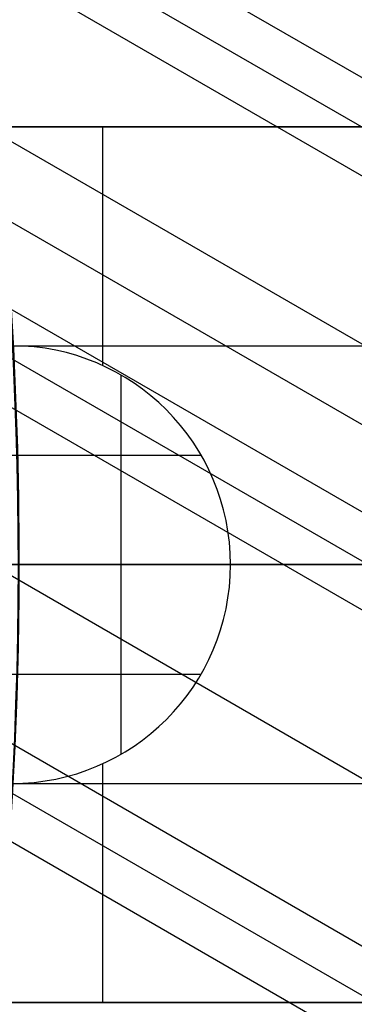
# Model space of a CAD drawing. Extents: x 12895 to 14339, y -6833 to -5581.
# Tile 46 of 79: x 13691.4 to 13697.52, y -6389.1 to -6371.11. Entities that reach past the tile are written whole.
import ezdxf

# ---------------------------------------------------------------- set-up
doc = ezdxf.new("R2010")
doc.units = 0
doc.layers.get('0').update_dxf_attribs({"linetype": 'CONTINUOUS'})
doc.layers.add('BLANCO_METALICO', color=7, linetype='CONTINUOUS')
doc.layers.add('COLOR', color=7, linetype='CONTINUOUS')

msp = doc.modelspace()

# ---------------------------------------------------------------- linework, layer by layer
for p, q in [((14334.03335160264, -6739.583504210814, 52.68120646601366), (13667.20282638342, -6354.588720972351, 52.68120646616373)), ((14331.2883553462, -6744.337977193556, 56.00127932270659), (13668.15113896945, -6361.475526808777, 56.00127932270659)), ((14330.59729254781, -6745.534933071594, 54.26775994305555), (13668.50132094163, -6363.273645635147, 54.26775994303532)), ((13668.99297572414, -6364.454267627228, 54.69070342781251), (14330.20898192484, -6746.207506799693, 54.69070342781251)), ((13683.15336707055, -6364.694534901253, 53.10414995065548), (14333.64504097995, -6740.256077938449, 53.10414995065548)), ((14329.82067130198, -6746.880080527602, 55.11364691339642), (13669.44400229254, -6365.61143289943, 55.1136469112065)), ((14333.25673035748, -6740.928651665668, 53.52709343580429), (13683.37056292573, -6365.716697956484, 53.5270934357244)), ((13681.88332336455, -6367.928894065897, 53.89742668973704), (14331.92701145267, -6743.23179236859, 53.89742668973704)), ((13670.51738620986, -6369.302005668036, 55.48398016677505), (14328.49095239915, -6749.183221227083, 55.483980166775)), ((14327.1612334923, -6751.486361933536, 55.85431342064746), (13671.29042623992, -6372.819174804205, 55.8543134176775)), ((13671.51716981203, -6373.846850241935, 56.27725690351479), (14326.77292287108, -6752.158935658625, 56.27725690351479)), ((14326.38461224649, -6752.831509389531, 56.70020039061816), (13671.71973689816, -6374.86056736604, 56.70020038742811))]:
    msp.add_line(p, q)
at = {"extrusion": (0, 0, -1)}
for centre in [(-13616.37125110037, -6381.069931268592, -89.37470231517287), (-13616.37125110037, -6381.069931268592, -46.50000292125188)]:
    msp.add_arc(centre, 70.94245578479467, 150.0000000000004, 330.0000000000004, dxfattribs=at)
at = {"layer": 'BLANCO_METALICO'}
for p, q in [((13698.37098787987, -6373.069929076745, 190.147078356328), (13687.21809977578, -6373.069928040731, 190.147078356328)), ((13698.37098787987, -6373.069929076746, 188.8970783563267), (13687.21809977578, -6373.069928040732, 188.8970783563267)), ((13687.47171395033, -6373.06992806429, 187.6470783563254), (13698.37098787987, -6373.069929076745, 187.6470783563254)), ((13692.79454382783, -6373.069928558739, 190.147078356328), (13692.79454382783, -6373.069928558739, 187.6470783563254)), ((13692.9213509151, -6377.433153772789, 187.6470783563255), (13692.9213509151, -6373.069928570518, 187.6470783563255)), ((13687.80846604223, -6377.069929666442, 187.6470783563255), (13698.37098787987, -6377.069929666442, 187.6470783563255)), ((13691.67597931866, -6377.092054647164, 187.6470783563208), (13691.67597931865, -6377.092054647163, 190.147078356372)), ((13693.25586316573, -6381.069931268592, 190.1470783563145), (13693.25586316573, -6377.605829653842, 190.1470783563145)), ((13691.25586316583, -6379.06993126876, 190.1470783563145), (13694.71996478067, -6379.06993126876, 190.1470783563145)), ((13689.25586316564, -6381.069931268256, 184.6470783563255), (13698.37098787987, -6381.06993126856, 184.6470783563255)), ((13695.25586316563, -6381.069931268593, 190.1470783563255), (13691.25586316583, -6381.069931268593, 190.1470783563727)), ((13693.25586316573, -6384.534032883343, 190.1470783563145), (13693.25586316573, -6381.069931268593, 190.1470783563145)), ((13695.25586316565, -6381.069931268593, 187.6470783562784), (13695.25586316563, -6381.069931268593, 190.1470783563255)), ((13698.37098787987, -6381.069931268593, 187.6470783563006), (13695.25586316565, -6381.069931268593, 187.6470783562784)), ((13691.25586316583, -6383.069931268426, 190.1470783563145), (13694.71996478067, -6383.069931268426, 190.1470783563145)), ((13692.9213509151, -6389.069933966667, 187.6470783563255), (13692.9213509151, -6384.706708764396, 187.6470783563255)), ((13687.80846604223, -6385.069932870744, 187.6470783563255), (13698.37098787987, -6385.069932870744, 187.6470783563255)), ((13691.67597931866, -6385.04780789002, 187.6470783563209), (13691.67597931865, -6385.047807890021, 190.147078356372)), ((13687.21809977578, -6389.069934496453, 190.147078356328), (13698.37098787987, -6389.069933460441, 190.147078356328)), ((13687.21809977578, -6389.069934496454, 188.8970783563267), (13698.37098787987, -6389.06993346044, 188.8970783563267)), ((13698.37098787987, -6389.069933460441, 187.6470783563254), (13687.47171395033, -6389.069934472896, 187.6470783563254)), ((13692.79454382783, -6389.069933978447, 190.147078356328), (13692.79454382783, -6389.069933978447, 187.6470783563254))]:
    msp.add_line(p, q, dxfattribs=at)
at = {"layer": 'BLANCO_METALICO', "extrusion": (0, 1, 0)}
for points in [[(-13715.87098787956, 168.5309014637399, 0.4142135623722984), (-13714.57098787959, 167.230901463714), (-13641.87098787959, 167.2309014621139, 0.4142135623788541), (-13641.37098787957, 167.7309014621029), (-13641.37098787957, 168.0309014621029)], [(-13641.37098787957, 168.0309014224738), (-13714.57098787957, 168.0309014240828, -0.4142135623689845), (-13715.07098787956, 168.5309014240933), (-13715.07098787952, 170.0309014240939)]]:
    msp.add_lwpolyline(points, format="xyb", dxfattribs=at)
at = {"layer": 'BLANCO_METALICO', "extrusion": (0, 0, -1)}
for centre, radius, start, end in [((-13616.37098787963, -6381.069931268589, -171.6470783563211), 99.09999999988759, 359.9999999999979, 180.0000000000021), ((-13616.37098787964, -6381.069931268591, -170.0309014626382), 98.69999999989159, 359.9999999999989, 180.0000000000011), ((-13616.37098787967, -6381.069931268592, -167.2309014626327), 98.19999999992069, 359.9999999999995, 180.0000000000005), ((-13616.37098787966, -6381.069931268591, -168.0309014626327), 98.1999999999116, 359.9999999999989, 180.0000000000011), ((-13616.37098787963, -6381.069931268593, -171.6470783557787), 99.49999999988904, 0, 180), ((-13616.37098787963, -6381.069931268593, -170.8389899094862), 99.49999999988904, 0, 180), ((-13616.37098787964, -6381.069931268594, -169.280901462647), 99.49999999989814, 5.237206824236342e-13, 179.9999999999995), ((-13616.37098787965, -6381.069931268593, -168.5309014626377), 98.69999999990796, 0, 180), ((-13616.37098787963, -6381.069931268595, -171.6470783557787), 99.49999999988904, 179.9999999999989, 1.047441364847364e-12), ((-13616.37098787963, -6381.069931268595, -170.8389899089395), 99.49999999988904, 179.9999999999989, 1.047441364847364e-12), ((-13616.37098787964, -6381.069931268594, -169.280901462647), 99.49999999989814, 179.9999999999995, 5.237206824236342e-13), ((-13616.37098787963, -6381.069931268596, -171.6470783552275), 99.0999999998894, 179.9999999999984, 1.577503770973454e-12), ((-13616.37098787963, -6381.069931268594, -170.0309014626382), 98.69999999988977, 179.9999999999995, 5.279656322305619e-13), ((-13616.37098787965, -6381.069931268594, -168.5309014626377), 98.69999999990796, 179.9999999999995, 5.279656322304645e-13), ((-13616.37098787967, -6381.0699312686, -167.2309014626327), 98.19999999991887, 179.9999999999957, 4.24523078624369e-12), ((-13616.37098787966, -6381.069931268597, -168.0309014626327), 98.1999999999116, 179.9999999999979, 2.122615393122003e-12)]:
    msp.add_arc(centre, radius, start, end, dxfattribs=at)
at = {"layer": 'BLANCO_METALICO'}
for centre, radius, start, end in [((13616.37098787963, -6381.069931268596, 170.030901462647), 99.49999999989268, 1.571162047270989e-12, 179.9999999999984), ((13616.37098787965, -6381.069931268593, 168.5309014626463), 99.49999999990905, 0, 180), ((13616.37098787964, -6381.069931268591, 171.64707835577), 98.69999999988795, 359.9999999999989, 180.0000000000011), ((13616.37098787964, -6381.069931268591, 170.8389899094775), 98.69999999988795, 359.9999999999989, 180.0000000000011), ((13691.25586316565, -6381.069931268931, 187.6470783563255), 4, 4.846249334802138e-09, 89.99999999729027), ((13691.25586316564, -6381.069931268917, 190.1470783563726), 3.999999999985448, 4.637808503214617e-09, 89.99999999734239), ((13616.37098787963, -6381.069931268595, 170.030901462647), 99.49999999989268, 179.9999999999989, 1.047441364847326e-12), ((13616.37098787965, -6381.069931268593, 168.5309014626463), 99.49999999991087, 180, 0), ((13616.37098787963, -6381.069931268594, 171.6470783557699), 98.69999999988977, 179.9999999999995, 5.279656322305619e-13), ((13616.37098787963, -6381.069931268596, 170.8389899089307), 98.69999999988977, 179.9999999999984, 1.583896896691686e-12), ((13691.25586316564, -6381.06993126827, 190.1470783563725), 3.999999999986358, 270.0000000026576, 359.9999999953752), ((13691.25586316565, -6381.06993126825, 187.6470783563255), 4.000000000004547, 270.0000000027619, 359.9999999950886)]:
    msp.add_arc(centre, radius, start, end, dxfattribs=at)
at = {"layer": 'COLOR', "extrusion": (0, 0, -1)}
for centre, radius, start, end in [((-13616.37125823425, -6381.069948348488, 10.54089386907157), 152.392098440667, 333.381578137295, 153.381578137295), ((-13616.37125823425, -6381.06994834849, -32.97295255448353), 75.00000000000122, 63.38157813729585, 243.3815781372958), ((-13616.37125823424, -6381.069948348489, -43.50000292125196), 72.9999999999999, 63.38157813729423, 243.3815781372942), ((-13616.37125823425, -6381.06994834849, -33.3991820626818), 73.00000000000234, 63.3815781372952, 243.3815781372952), ((-13616.37125823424, -6381.069948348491, -43.50000292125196), 73.00000000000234, 63.3815781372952, 243.3815781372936), ((-13616.37125823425, -6381.06994834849, -43.50000292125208), 75.00000000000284, 63.38157813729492, 243.3815781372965), ((-13616.37125823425, -6381.069948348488, 10.54089386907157), 152.3920984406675, 153.3815781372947, 333.3815781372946), ((-13616.37125823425, -6381.069948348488, -18.68835025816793), 83.81579491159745, 153.3815781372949, 333.3815781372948), ((-13616.37125823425, -6381.069948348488, -17.30945272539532), 81.95014076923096, 172.6204435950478, 224.1235438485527)]:
    msp.add_arc(centre, radius, start, end, dxfattribs=at)
at = {"layer": 'COLOR'}
for centre, radius, start, end in [((13616.37125823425, -6381.06994834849, -35.79999945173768), 153, 26.61842186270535, 206.618421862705), ((13616.37125823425, -6381.069948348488, -11.46081713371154), 152.9999999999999, 26.61842186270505, 206.6184218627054), ((13616.37125823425, -6381.069948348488, -23.63040829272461), 153.0000000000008, 26.61842186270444, 206.6184218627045), ((13616.37125823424, -6381.069948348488, -10.90949982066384), 152.8342956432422, 26.6184218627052, 206.6184218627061), ((13616.37125823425, -6381.06994834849, -35.79999945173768), 150, 26.61842186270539, 206.618421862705), ((13616.37125823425, -6381.069948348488, -11.46081713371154), 153, 206.6184218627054, 26.61842186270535), ((13616.37125823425, -6381.069948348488, -35.79999945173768), 153, 206.6184218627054, 26.61842186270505), ((13616.37125823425, -6381.069948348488, -23.63040829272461), 153.0000000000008, 206.618421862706, 26.61842186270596), ((13616.37125823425, -6381.069948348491, -10.90949982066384), 152.834295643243, 206.6184218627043, 26.61842186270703), ((13616.37125823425, -6381.069948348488, -35.79999945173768), 150, 206.6184218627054, 26.61842186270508)]:
    msp.add_arc(centre, radius, start, end, dxfattribs=at)

doc.saveas('drawing.dxf')
